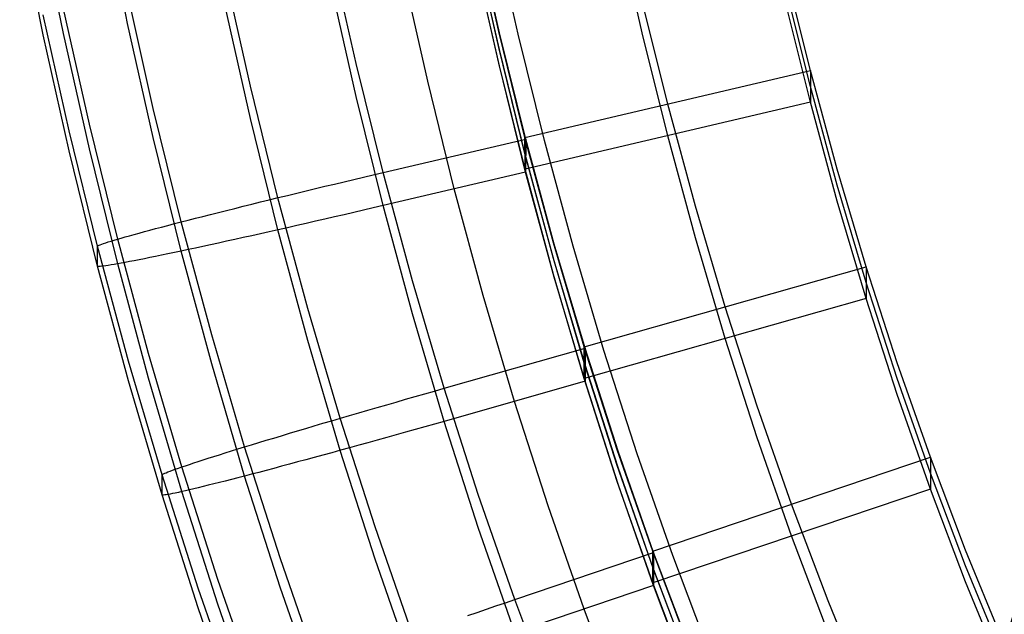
# Model space of a CAD drawing. Extents: x -1634 to -184, y -278 to 263.
# Tile 7 of 242: x -1615 to -1582, y -180 to -160. Entities that reach past the tile are written whole.
import ezdxf

# ---------------------------------------------------------------- set-up
doc = ezdxf.new("R2010")
doc.units = 0
doc.layers.add('PREDEFINITO', color=7, linetype='CONTINUOUS')

msp = doc.modelspace()

# ---------------------------------------------------------------- linework, layer by layer
at = {"layer": 'PREDEFINITO'}
for p, q in [((-1611.59, -160.039, 400.605), (-1612.385, -156.119, 400.517)), ((-1614.467, -160.429, 407.687), (-1615.272, -156.452, 407.597)), ((-1613.777, -160.381, 404.004), (-1614.58, -156.417, 403.915)), ((-1598.932, -160.315, 445.694), (-1599.754, -156.661, 445.612)), ((-1598.91, -160.365, 447.696), (-1599.734, -156.711, 447.613)), ((-1598.269, -160.402, 447.595), (-1599.094, -156.735, 447.514)), ((-1594.041, -160.359, 397.683), (-1594.843, -156.806, 397.603)), ((-1598.932, -160.857, 421.7), (-1599.754, -157.202, 421.618)), ((-1598.911, -160.93, 422.702), (-1599.735, -157.276, 422.62)), ((-1603.801, -161.405, 447.719), (-1604.645, -157.649, 447.634)), ((-1598.931, -161.398, 397.706), (-1599.753, -157.744, 397.624)), ((-1598.911, -161.494, 397.709), (-1599.735, -157.84, 397.626)), ((-1607.401, -162.186, 447.035), (-1608.26, -158.356, 446.948)), ((-1601.356, -162.014, 397.72), (-1602.19, -158.309, 397.637)), ((-1588.303, -161.647, 445.724), (-1589.151, -158.236, 445.647)), ((-1603.801, -162.534, 397.732), (-1604.645, -158.778, 397.647)), ((-1588.303, -162.189, 421.73), (-1589.151, -158.777, 421.653)), ((-1610.717, -162.942, 444.824), (-1611.59, -159.043, 444.736)), ((-1607.401, -163.283, 398.451), (-1608.26, -159.453, 398.365)), ((-1593.17, -162.792, 445.75), (-1594.042, -159.275, 445.671)), ((-1588.303, -162.731, 397.736), (-1589.151, -159.319, 397.659)), ((-1613.581, -163.71, 437.769), (-1614.467, -159.752, 437.679)), ((-1612.894, -163.481, 441.445), (-1613.777, -159.537, 441.356)), ((-1610.717, -163.938, 400.693), (-1611.59, -160.039, 400.605)), ((-1613.581, -164.388, 407.776), (-1614.467, -160.429, 407.687)), ((-1612.894, -164.325, 404.093), (-1613.777, -160.381, 404.004)), ((-1598.037, -163.937, 445.776), (-1598.932, -160.315, 445.694)), ((-1598.013, -163.987, 447.778), (-1598.91, -160.365, 447.696)), ((-1597.371, -164.038, 447.676), (-1598.269, -160.402, 447.595)), ((-1593.17, -163.876, 397.762), (-1594.041, -160.359, 397.683)), ((-1598.037, -164.479, 421.782), (-1598.932, -160.857, 421.7)), ((-1598.014, -164.551, 422.784), (-1598.911, -160.93, 422.702)), ((-1602.88, -165.132, 447.803), (-1603.801, -161.405, 447.719)), ((-1598.036, -165.021, 397.788), (-1598.931, -161.398, 397.706)), ((-1598.014, -165.116, 397.79), (-1598.911, -161.494, 397.709)), ((-1598.037, -163.937, 445.776), (-1588.303, -161.647, 445.724)), ((-1587.386, -165.021, 445.8), (-1588.303, -161.647, 445.724)), ((-1588.303, -161.647, 445.724), (-1588.303, -162.731, 397.736)), ((-1606.463, -165.991, 447.121), (-1607.401, -162.186, 447.035)), ((-1600.447, -165.688, 397.803), (-1601.356, -162.014, 397.72)), ((-1587.386, -165.563, 421.807), (-1588.303, -162.189, 421.73)), ((-1602.88, -166.261, 397.816), (-1603.801, -162.534, 397.732)), ((-1588.303, -162.731, 397.736), (-1598.036, -165.021, 397.788)), ((-1592.226, -166.275, 445.829), (-1593.17, -162.792, 445.75)), ((-1587.386, -166.105, 397.813), (-1588.303, -162.731, 397.736)), ((-1609.762, -166.817, 444.912), (-1610.717, -162.942, 444.824)), ((-1611.93, -167.404, 441.534), (-1612.894, -163.481, 441.445)), ((-1606.463, -167.088, 398.537), (-1607.401, -163.283, 398.451)), ((-1612.613, -167.648, 437.858), (-1613.581, -163.71, 437.769)), ((-1592.225, -167.359, 397.841), (-1593.17, -163.876, 397.762)), ((-1609.762, -167.814, 400.781), (-1610.717, -163.938, 400.693)), ((-1602.88, -165.132, 447.803), (-1598.013, -163.987, 447.778)), ((-1597.065, -167.529, 445.857), (-1598.037, -163.937, 445.776)), ((-1598.036, -165.021, 397.788), (-1598.037, -163.937, 445.776)), ((-1598.013, -163.987, 447.778), (-1598.014, -165.116, 397.79)), ((-1597.039, -167.578, 447.859), (-1598.013, -163.987, 447.778)), ((-1596.396, -167.641, 447.757), (-1597.371, -164.038, 447.676)), ((-1612.613, -168.325, 407.865), (-1613.581, -164.388, 407.776)), ((-1611.93, -168.247, 404.182), (-1612.894, -164.325, 404.093)), ((-1597.065, -168.071, 421.863), (-1598.037, -164.479, 421.782)), ((-1597.04, -168.143, 422.865), (-1598.014, -164.551, 422.784)), ((-1603.544, -165.289, 447.784), (-1603.212, -165.21, 447.799)), ((-1603.212, -165.21, 447.799), (-1602.88, -165.132, 447.803)), ((-1598.014, -165.116, 397.79), (-1602.88, -166.261, 397.816)), ((-1601.879, -168.832, 447.887), (-1602.88, -165.132, 447.803)), ((-1597.064, -168.612, 397.869), (-1598.036, -165.021, 397.788)), ((-1597.04, -168.707, 397.871), (-1598.014, -165.116, 397.79)), ((-1586.398, -168.349, 445.876), (-1587.386, -165.021, 445.8)), ((-1604.86, -165.602, 447.605), (-1604.534, -165.524, 447.667)), ((-1604.534, -165.524, 447.667), (-1604.205, -165.446, 447.717)), ((-1604.205, -165.446, 447.717), (-1603.875, -165.367, 447.756)), ((-1603.875, -165.367, 447.756), (-1603.544, -165.289, 447.784)), ((-1586.398, -168.891, 421.882), (-1587.386, -165.563, 421.807)), ((-1606.139, -165.912, 447.243), (-1605.824, -165.835, 447.351)), ((-1605.824, -165.835, 447.351), (-1605.506, -165.758, 447.447)), ((-1605.506, -165.758, 447.447), (-1605.184, -165.68, 447.531)), ((-1605.184, -165.68, 447.531), (-1604.86, -165.602, 447.605)), ((-1599.46, -169.334, 397.886), (-1600.447, -165.688, 397.803)), ((-1607.65, -166.283, 446.546), (-1607.358, -166.211, 446.706)), ((-1607.358, -166.211, 446.706), (-1607.06, -166.137, 446.857)), ((-1607.06, -166.137, 446.857), (-1606.758, -166.063, 446.996)), ((-1606.758, -166.063, 446.996), (-1606.451, -165.988, 447.125)), ((-1605.442, -169.771, 447.206), (-1606.463, -165.991, 447.121)), ((-1606.451, -165.988, 447.125), (-1606.139, -165.912, 447.243)), ((-1586.398, -169.433, 397.888), (-1587.386, -166.105, 397.813)), ((-1609.023, -166.628, 445.594), (-1608.761, -166.561, 445.803)), ((-1608.761, -166.561, 445.803), (-1608.493, -166.494, 446.003)), ((-1608.493, -166.494, 446.003), (-1608.218, -166.425, 446.194)), ((-1608.218, -166.425, 446.194), (-1607.937, -166.355, 446.375)), ((-1607.937, -166.355, 446.375), (-1607.65, -166.283, 446.546)), ((-1604.205, -166.57, 397.916), (-1604.534, -166.646, 397.97)), ((-1603.875, -166.494, 397.874), (-1604.205, -166.57, 397.916)), ((-1603.544, -166.416, 397.843), (-1603.875, -166.494, 397.874)), ((-1603.212, -166.339, 397.824), (-1603.544, -166.416, 397.843)), ((-1602.88, -166.261, 397.816), (-1603.212, -166.339, 397.824)), ((-1601.879, -169.961, 397.9), (-1602.88, -166.261, 397.816)), ((-1591.207, -169.716, 445.906), (-1592.226, -166.275, 445.829)), ((-1610.216, -166.935, 444.415), (-1609.994, -166.877, 444.667)), ((-1609.994, -166.877, 444.667), (-1609.763, -166.817, 444.912)), ((-1609.763, -166.817, 444.912), (-1609.524, -166.756, 445.148)), ((-1608.724, -170.672, 444.999), (-1609.762, -166.817, 444.912)), ((-1609.524, -166.756, 445.148), (-1609.277, -166.692, 445.375)), ((-1609.277, -166.692, 445.375), (-1609.023, -166.628, 445.594)), ((-1605.506, -166.87, 398.201), (-1605.824, -166.943, 398.3)), ((-1605.184, -166.796, 398.113), (-1605.506, -166.87, 398.201)), ((-1604.86, -166.722, 398.036), (-1605.184, -166.796, 398.113)), ((-1604.534, -166.646, 397.97), (-1604.86, -166.722, 398.036)), ((-1611.522, -167.287, 442.451), (-1611.364, -167.243, 442.751)), ((-1611.364, -167.243, 442.751), (-1611.196, -167.197, 443.045)), ((-1611.196, -167.197, 443.045), (-1611.019, -167.149, 443.332)), ((-1611.019, -167.149, 443.332), (-1610.832, -167.098, 443.613)), ((-1610.832, -167.098, 443.613), (-1610.636, -167.046, 443.888)), ((-1610.636, -167.046, 443.888), (-1610.43, -166.991, 444.155)), ((-1610.43, -166.991, 444.155), (-1610.216, -166.935, 444.415)), ((-1607.06, -167.222, 398.807), (-1607.358, -167.289, 398.961)), ((-1606.758, -167.154, 398.665), (-1607.06, -167.222, 398.807)), ((-1606.451, -167.085, 398.532), (-1606.758, -167.154, 398.665)), ((-1605.442, -170.868, 398.622), (-1606.463, -167.088, 398.537)), ((-1606.139, -167.014, 398.411), (-1606.451, -167.085, 398.532)), ((-1605.824, -166.943, 398.3), (-1606.139, -167.014, 398.411)), ((-1612.523, -167.595, 439.218), (-1612.472, -167.576, 439.556)), ((-1612.472, -167.576, 439.556), (-1612.41, -167.554, 439.891)), ((-1612.41, -167.554, 439.891), (-1612.337, -167.529, 440.223)), ((-1612.337, -167.529, 440.223), (-1612.252, -167.502, 440.553)), ((-1612.252, -167.502, 440.553), (-1612.157, -167.472, 440.88)), ((-1612.157, -167.472, 440.88), (-1612.051, -167.44, 441.203)), ((-1612.051, -167.44, 441.203), (-1611.935, -167.405, 441.522)), ((-1611.935, -167.405, 441.522), (-1611.808, -167.368, 441.836)), ((-1610.879, -171.307, 441.622), (-1611.93, -167.404, 441.534)), ((-1611.808, -167.368, 441.836), (-1611.67, -167.329, 442.146)), ((-1611.67, -167.329, 442.146), (-1611.522, -167.287, 442.451)), ((-1608.493, -167.54, 399.676), (-1608.761, -167.598, 399.879)), ((-1608.218, -167.48, 399.482), (-1608.493, -167.54, 399.676)), ((-1607.937, -167.418, 399.299), (-1608.218, -167.48, 399.482)), ((-1607.65, -167.354, 399.125), (-1607.937, -167.418, 399.299)), ((-1607.358, -167.289, 398.961), (-1607.65, -167.354, 399.125)), ((-1596.017, -171.083, 445.937), (-1597.065, -167.529, 445.857)), ((-1595.988, -171.131, 447.939), (-1597.039, -167.578, 447.859)), ((-1591.207, -170.8, 397.919), (-1592.225, -167.359, 397.841)), ((-1612.613, -167.648, 437.858), (-1612.608, -167.638, 438.199)), ((-1611.559, -171.566, 437.946), (-1612.613, -167.648, 437.858)), ((-1612.613, -168.325, 407.865), (-1612.613, -167.648, 437.858)), ((-1612.608, -167.638, 438.199), (-1612.591, -167.627, 438.54)), ((-1612.591, -167.627, 438.54), (-1612.562, -167.612, 438.88)), ((-1612.562, -167.612, 438.88), (-1612.523, -167.595, 439.218)), ((-1610.216, -167.909, 401.282), (-1610.43, -167.954, 401.545)), ((-1609.994, -167.863, 401.028), (-1610.216, -167.909, 401.282)), ((-1609.763, -167.814, 400.781), (-1609.994, -167.863, 401.028)), ((-1609.524, -167.763, 400.543), (-1609.763, -167.814, 400.781)), ((-1608.724, -171.668, 400.868), (-1609.762, -167.814, 400.781)), ((-1609.277, -167.71, 400.313), (-1609.524, -167.763, 400.543)), ((-1609.023, -167.655, 400.091), (-1609.277, -167.71, 400.313)), ((-1608.761, -167.598, 399.879), (-1609.023, -167.655, 400.091)), ((-1595.343, -171.208, 447.836), (-1596.396, -167.641, 447.757)), ((-1611.935, -168.248, 404.194), (-1612.051, -168.268, 404.514)), ((-1611.808, -168.225, 403.878), (-1611.935, -168.248, 404.194)), ((-1610.879, -172.15, 404.27), (-1611.93, -168.247, 404.182)), ((-1611.67, -168.2, 403.567), (-1611.808, -168.225, 403.878)), ((-1611.522, -168.172, 403.26), (-1611.67, -168.2, 403.567)), ((-1611.364, -168.142, 402.959), (-1611.522, -168.172, 403.26)), ((-1611.196, -168.109, 402.663), (-1611.364, -168.142, 402.959)), ((-1611.019, -168.073, 402.374), (-1611.196, -168.109, 402.663)), ((-1610.832, -168.036, 402.091), (-1611.019, -168.073, 402.374)), ((-1610.636, -167.996, 401.814), (-1610.832, -168.036, 402.091)), ((-1610.43, -167.954, 401.545), (-1610.636, -167.996, 401.814)), ((-1596.016, -171.624, 421.943), (-1597.065, -168.071, 421.863)), ((-1595.989, -171.696, 422.945), (-1597.04, -168.143, 422.865)), ((-1611.559, -172.243, 407.954), (-1612.613, -168.325, 407.865)), ((-1612.608, -168.331, 407.524), (-1612.613, -168.325, 407.865)), ((-1612.591, -168.335, 407.183), (-1612.608, -168.331, 407.524)), ((-1612.562, -168.336, 406.843), (-1612.591, -168.335, 407.183)), ((-1612.523, -168.334, 406.504), (-1612.562, -168.336, 406.843)), ((-1612.472, -168.33, 406.166), (-1612.523, -168.334, 406.504)), ((-1612.41, -168.323, 405.83), (-1612.472, -168.33, 406.166)), ((-1612.337, -168.313, 405.497), (-1612.41, -168.323, 405.83)), ((-1612.252, -168.301, 405.166), (-1612.337, -168.313, 405.497)), ((-1612.157, -168.286, 404.839), (-1612.252, -168.301, 405.166)), ((-1612.051, -168.268, 404.514), (-1612.157, -168.286, 404.839)), ((-1596.017, -171.083, 445.937), (-1586.398, -168.349, 445.876)), ((-1585.34, -171.627, 445.95), (-1586.398, -168.349, 445.876)), ((-1586.398, -168.349, 445.876), (-1586.398, -169.433, 397.888)), ((-1600.797, -172.498, 447.97), (-1601.879, -168.832, 447.887)), ((-1596.016, -172.166, 397.95), (-1597.064, -168.612, 397.869)), ((-1595.989, -172.26, 397.952), (-1597.04, -168.707, 397.871)), ((-1585.34, -172.169, 421.956), (-1586.398, -168.891, 421.882)), ((-1598.393, -172.943, 397.967), (-1599.46, -169.334, 397.886)), ((-1586.398, -169.433, 397.888), (-1596.016, -172.166, 397.95)), ((-1585.34, -172.711, 397.962), (-1586.398, -169.433, 397.888)), ((-1604.338, -173.52, 447.291), (-1605.442, -169.771, 447.206)), ((-1590.114, -173.11, 445.983), (-1591.207, -169.716, 445.906)), ((-1600.797, -173.627, 397.982), (-1601.879, -169.961, 397.9)), ((-1607.599, -174.497, 445.085), (-1608.724, -170.672, 444.999)), ((-1604.338, -174.617, 398.707), (-1605.442, -170.868, 398.622)), ((-1590.114, -174.194, 397.995), (-1591.207, -170.8, 397.919)), ((-1600.797, -172.498, 447.97), (-1595.988, -171.131, 447.939)), ((-1594.889, -174.594, 446.017), (-1596.017, -171.083, 445.937)), ((-1596.016, -172.166, 397.95), (-1596.017, -171.083, 445.937)), ((-1595.988, -171.131, 447.939), (-1595.989, -172.26, 397.952)), ((-1594.858, -174.641, 448.018), (-1595.988, -171.131, 447.939)), ((-1594.211, -174.73, 447.915), (-1595.343, -171.208, 447.836)), ((-1610.416, -175.457, 438.034), (-1611.559, -171.566, 437.946)), ((-1609.74, -175.182, 441.71), (-1610.879, -171.307, 441.622)), ((-1607.599, -175.493, 400.954), (-1608.724, -171.668, 400.868)), ((-1594.889, -175.135, 422.023), (-1596.016, -171.624, 421.943)), ((-1594.859, -175.206, 423.025), (-1595.989, -171.696, 422.945)), ((-1584.209, -174.853, 446.022), (-1585.34, -171.627, 445.95)), ((-1610.416, -176.134, 408.042), (-1611.559, -172.243, 407.954)), ((-1609.74, -176.026, 404.357), (-1610.879, -172.15, 404.27)), ((-1595.989, -172.26, 397.952), (-1600.797, -173.627, 397.982)), ((-1594.888, -175.677, 398.029), (-1596.016, -172.166, 397.95)), ((-1594.859, -175.77, 398.031), (-1595.989, -172.26, 397.952)), ((-1584.209, -175.395, 422.029), (-1585.34, -172.169, 421.956)), ((-1601.454, -172.685, 447.951), (-1601.126, -172.591, 447.966)), ((-1601.126, -172.591, 447.966), (-1600.797, -172.498, 447.97)), ((-1599.633, -176.124, 448.052), (-1600.797, -172.498, 447.97)), ((-1602.432, -172.966, 447.835), (-1602.107, -172.872, 447.885)), ((-1602.107, -172.872, 447.885), (-1601.781, -172.779, 447.924)), ((-1601.781, -172.779, 447.924), (-1601.454, -172.685, 447.951)), ((-1597.246, -176.512, 398.048), (-1598.393, -172.943, 397.967)), ((-1584.209, -175.936, 398.035), (-1585.34, -172.711, 397.962)), ((-1603.707, -173.335, 447.52), (-1603.392, -173.244, 447.616)), ((-1603.392, -173.244, 447.616), (-1603.075, -173.151, 447.7)), ((-1603.075, -173.151, 447.7), (-1602.754, -173.059, 447.773)), ((-1602.754, -173.059, 447.773), (-1602.432, -172.966, 447.835)), ((-1588.945, -176.456, 446.059), (-1590.114, -173.11, 445.983)), ((-1604.928, -173.694, 447.027), (-1604.629, -173.606, 447.167)), ((-1604.629, -173.606, 447.167), (-1604.326, -173.516, 447.295)), ((-1603.148, -177.232, 447.374), (-1604.338, -173.52, 447.291)), ((-1604.326, -173.516, 447.295), (-1604.018, -173.426, 447.413)), ((-1604.018, -173.426, 447.413), (-1603.707, -173.335, 447.52)), ((-1600.797, -173.627, 397.982), (-1601.126, -173.72, 397.99)), ((-1599.633, -177.253, 398.064), (-1600.797, -173.627, 397.982)), ((-1606.073, -174.034, 446.366), (-1605.795, -173.951, 446.546)), ((-1605.795, -173.951, 446.546), (-1605.512, -173.867, 446.717)), ((-1605.512, -173.867, 446.717), (-1605.223, -173.781, 446.877)), ((-1605.223, -173.781, 446.877), (-1604.928, -173.694, 447.027)), ((-1601.781, -173.905, 398.041), (-1602.107, -173.997, 398.084)), ((-1601.454, -173.813, 398.01), (-1601.781, -173.905, 398.041)), ((-1601.126, -173.72, 397.99), (-1601.454, -173.813, 398.01)), ((-1607.119, -174.35, 445.548), (-1606.868, -174.274, 445.766)), ((-1606.868, -174.274, 445.766), (-1606.609, -174.195, 445.975)), ((-1606.609, -174.195, 445.975), (-1606.344, -174.116, 446.175)), ((-1606.344, -174.116, 446.175), (-1606.073, -174.034, 446.366)), ((-1603.075, -174.267, 398.281), (-1603.392, -174.356, 398.37)), ((-1602.754, -174.178, 398.204), (-1603.075, -174.267, 398.281)), ((-1602.432, -174.088, 398.138), (-1602.754, -174.178, 398.204)), ((-1602.107, -173.997, 398.084), (-1602.432, -174.088, 398.138)), ((-1588.945, -177.54, 398.071), (-1590.114, -174.194, 397.995)), ((-1608.259, -174.702, 444.329), (-1608.047, -174.636, 444.589)), ((-1608.047, -174.636, 444.589), (-1607.827, -174.567, 444.841)), ((-1607.827, -174.567, 444.841), (-1607.599, -174.497, 445.085)), ((-1607.599, -174.497, 445.085), (-1607.363, -174.424, 445.321)), ((-1606.385, -178.288, 445.171), (-1607.599, -174.497, 445.085)), ((-1607.363, -174.424, 445.321), (-1607.119, -174.35, 445.548)), ((-1604.326, -174.614, 398.702), (-1604.629, -174.697, 398.835)), ((-1603.148, -178.329, 398.791), (-1604.338, -174.617, 398.707)), ((-1604.018, -174.529, 398.58), (-1604.326, -174.614, 398.702)), ((-1603.707, -174.443, 398.47), (-1604.018, -174.529, 398.58)), ((-1603.392, -174.356, 398.37), (-1603.707, -174.443, 398.47)), ((-1593.68, -178.06, 446.095), (-1594.889, -174.594, 446.017)), ((-1609.181, -174.996, 442.926), (-1609.016, -174.942, 443.219)), ((-1609.016, -174.942, 443.219), (-1608.84, -174.886, 443.507)), ((-1608.84, -174.886, 443.507), (-1608.655, -174.827, 443.788)), ((-1608.655, -174.827, 443.788), (-1608.461, -174.765, 444.062)), ((-1608.461, -174.765, 444.062), (-1608.259, -174.702, 444.329)), ((-1605.512, -174.937, 399.296), (-1605.795, -175.014, 399.47)), ((-1605.223, -174.859, 399.132), (-1605.512, -174.937, 399.296)), ((-1604.928, -174.779, 398.978), (-1605.223, -174.859, 399.132)), ((-1604.629, -174.697, 398.835), (-1604.928, -174.779, 398.978)), ((-1593.648, -178.107, 448.096), (-1594.858, -174.641, 448.018)), ((-1592.998, -178.21, 447.992), (-1594.211, -174.73, 447.915)), ((-1593.68, -178.06, 446.095), (-1584.209, -174.853, 446.022)), ((-1583.007, -178.022, 446.094), (-1584.209, -174.853, 446.022)), ((-1584.209, -174.853, 446.022), (-1584.209, -175.936, 398.035)), ((-1610.142, -175.326, 440.399), (-1610.059, -175.295, 440.729)), ((-1610.059, -175.295, 440.729), (-1609.965, -175.261, 441.055)), ((-1609.965, -175.261, 441.055), (-1609.86, -175.224, 441.378)), ((-1609.86, -175.224, 441.378), (-1609.745, -175.184, 441.697)), ((-1609.745, -175.184, 441.697), (-1609.619, -175.141, 442.012)), ((-1608.511, -179.025, 441.796), (-1609.74, -175.182, 441.71)), ((-1609.619, -175.141, 442.012), (-1609.484, -175.095, 442.322)), ((-1609.484, -175.095, 442.322), (-1609.337, -175.047, 442.626)), ((-1609.337, -175.047, 442.626), (-1609.181, -174.996, 442.926)), ((-1606.868, -175.301, 400.264), (-1607.119, -175.368, 400.485)), ((-1606.609, -175.232, 400.051), (-1606.868, -175.301, 400.264)), ((-1606.344, -175.162, 399.848), (-1606.609, -175.232, 400.051)), ((-1606.073, -175.089, 399.654), (-1606.344, -175.162, 399.848)), ((-1605.795, -175.014, 399.47), (-1606.073, -175.089, 399.654)), ((-1593.68, -178.602, 422.101), (-1594.889, -175.135, 422.023)), ((-1593.648, -178.671, 423.103), (-1594.859, -175.206, 423.025)), ((-1610.416, -175.457, 438.034), (-1610.41, -175.448, 438.375)), ((-1609.182, -179.317, 438.121), (-1610.416, -175.457, 438.034)), ((-1610.416, -176.134, 408.042), (-1610.416, -175.457, 438.034)), ((-1610.41, -175.448, 438.375), (-1610.393, -175.435, 438.716)), ((-1610.393, -175.435, 438.716), (-1610.365, -175.42, 439.056)), ((-1610.365, -175.42, 439.056), (-1610.326, -175.401, 439.395)), ((-1610.326, -175.401, 439.395), (-1610.276, -175.379, 439.732)), ((-1610.276, -175.379, 439.732), (-1610.215, -175.354, 440.067)), ((-1610.215, -175.354, 440.067), (-1610.142, -175.326, 440.399)), ((-1608.047, -175.61, 401.456), (-1608.259, -175.664, 401.719)), ((-1607.827, -175.553, 401.201), (-1608.047, -175.61, 401.456)), ((-1607.599, -175.493, 400.954), (-1607.827, -175.553, 401.201)), ((-1607.363, -175.432, 400.716), (-1607.599, -175.493, 400.954)), ((-1606.385, -179.285, 401.04), (-1607.599, -175.493, 400.954)), ((-1607.119, -175.368, 400.485), (-1607.363, -175.432, 400.716)), ((-1583.007, -178.564, 422.1), (-1584.209, -175.395, 422.029)), ((-1609.484, -175.966, 403.742), (-1609.619, -175.998, 404.054)), ((-1609.337, -175.932, 403.435), (-1609.484, -175.966, 403.742)), ((-1609.181, -175.894, 403.134), (-1609.337, -175.932, 403.435)), ((-1609.016, -175.854, 402.838), (-1609.181, -175.894, 403.134)), ((-1608.84, -175.81, 402.549), (-1609.016, -175.854, 402.838)), ((-1608.655, -175.764, 402.265), (-1608.84, -175.81, 402.549)), ((-1608.461, -175.715, 401.988), (-1608.655, -175.764, 402.265)), ((-1608.259, -175.664, 401.719), (-1608.461, -175.715, 401.988)), ((-1593.68, -179.143, 398.107), (-1594.888, -175.677, 398.029)), ((-1593.649, -179.236, 398.109), (-1594.859, -175.77, 398.031)), ((-1584.209, -175.936, 398.035), (-1593.68, -179.143, 398.107)), ((-1583.007, -179.105, 398.106), (-1584.209, -175.936, 398.035)), ((-1609.182, -179.994, 408.129), (-1610.416, -176.134, 408.042)), ((-1610.41, -176.14, 407.7), (-1610.416, -176.134, 408.042)), ((-1610.393, -176.143, 407.359), (-1610.41, -176.14, 407.7)), ((-1610.365, -176.143, 407.019), (-1610.393, -176.143, 407.359)), ((-1610.326, -176.14, 406.68), (-1610.365, -176.143, 407.019)), ((-1610.276, -176.133, 406.342), (-1610.326, -176.14, 406.68)), ((-1610.215, -176.123, 406.006), (-1610.276, -176.133, 406.342)), ((-1610.142, -176.11, 405.673), (-1610.215, -176.123, 406.006)), ((-1610.059, -176.094, 405.342), (-1610.142, -176.11, 405.673)), ((-1609.965, -176.075, 405.014), (-1610.059, -176.094, 405.342)), ((-1609.86, -176.052, 404.69), (-1609.965, -176.075, 405.014)), ((-1609.745, -176.027, 404.37), (-1609.86, -176.052, 404.69)), ((-1609.619, -175.998, 404.054), (-1609.745, -176.027, 404.37)), ((-1608.511, -179.869, 404.444), (-1609.74, -176.026, 404.357)), ((-1598.383, -179.71, 448.133), (-1599.633, -176.124, 448.052)), ((-1596.016, -180.037, 398.127), (-1597.246, -176.512, 398.048)), ((-1587.698, -179.749, 446.133), (-1588.945, -176.456, 446.059)), ((-1601.869, -180.907, 447.457), (-1603.148, -177.232, 447.374)), ((-1598.383, -180.839, 398.145), (-1599.633, -177.253, 398.064)), ((-1587.698, -180.833, 398.145), (-1588.945, -177.54, 398.071)), ((-1605.08, -182.044, 445.256), (-1606.385, -178.288, 445.171)), ((-1601.869, -182.004, 398.874), (-1603.148, -178.329, 398.791)), ((-1598.383, -179.71, 448.133), (-1593.648, -178.107, 448.096)), ((-1592.39, -181.476, 446.172), (-1593.68, -178.06, 446.095)), ((-1593.68, -179.143, 398.107), (-1593.68, -178.06, 446.095)), ((-1593.648, -178.107, 448.096), (-1593.649, -179.236, 398.109)), ((-1592.355, -181.522, 448.174), (-1593.648, -178.107, 448.096)), ((-1591.703, -181.637, 448.068), (-1592.998, -178.21, 447.992)), ((-1581.73, -181.132, 446.164), (-1583.007, -178.022, 446.094)), ((-1592.39, -182.018, 422.178), (-1593.68, -178.602, 422.101)), ((-1581.73, -181.674, 422.17), (-1583.007, -178.564, 422.1)), ((-1592.355, -182.087, 423.18), (-1593.648, -178.671, 423.103)), ((-1607.854, -183.143, 438.208), (-1609.182, -179.317, 438.121)), ((-1607.189, -182.835, 441.882), (-1608.511, -179.025, 441.796)), ((-1605.08, -183.041, 401.125), (-1606.385, -179.285, 401.04)), ((-1593.649, -179.236, 398.109), (-1598.383, -180.839, 398.145)), ((-1592.389, -182.56, 398.184), (-1593.68, -179.143, 398.107)), ((-1592.356, -182.651, 398.186), (-1593.649, -179.236, 398.109)), ((-1581.73, -182.216, 398.176), (-1583.007, -179.105, 398.106)), ((-1607.854, -183.82, 408.215), (-1609.182, -179.994, 408.129)), ((-1607.189, -183.678, 404.53), (-1608.511, -179.869, 404.444)), ((-1599.352, -180.039, 448.088), (-1599.029, -179.93, 448.114)), ((-1599.029, -179.93, 448.114), (-1598.706, -179.82, 448.129)), ((-1598.706, -179.82, 448.129), (-1598.383, -179.71, 448.133)), ((-1597.046, -183.25, 448.213), (-1598.383, -179.71, 448.133)), ((-1586.373, -182.987, 446.206), (-1587.698, -179.749, 446.133)), ((-1599.992, -180.258, 447.999), (-1599.673, -180.149, 448.049)), ((-1599.673, -180.149, 448.049), (-1599.352, -180.039, 448.088)), ((-1594.701, -183.515, 398.206), (-1596.016, -180.037, 398.127))]:
    msp.add_line(p, q, dxfattribs=at)
at = {"layer": 'PREDEFINITO', "extrusion": (0.03925, 0.062554, 0.99727)}
msp.add_circle((1226.839, 1017.822, 358.074), 17.5, dxfattribs=at)

doc.saveas('drawing.dxf')
